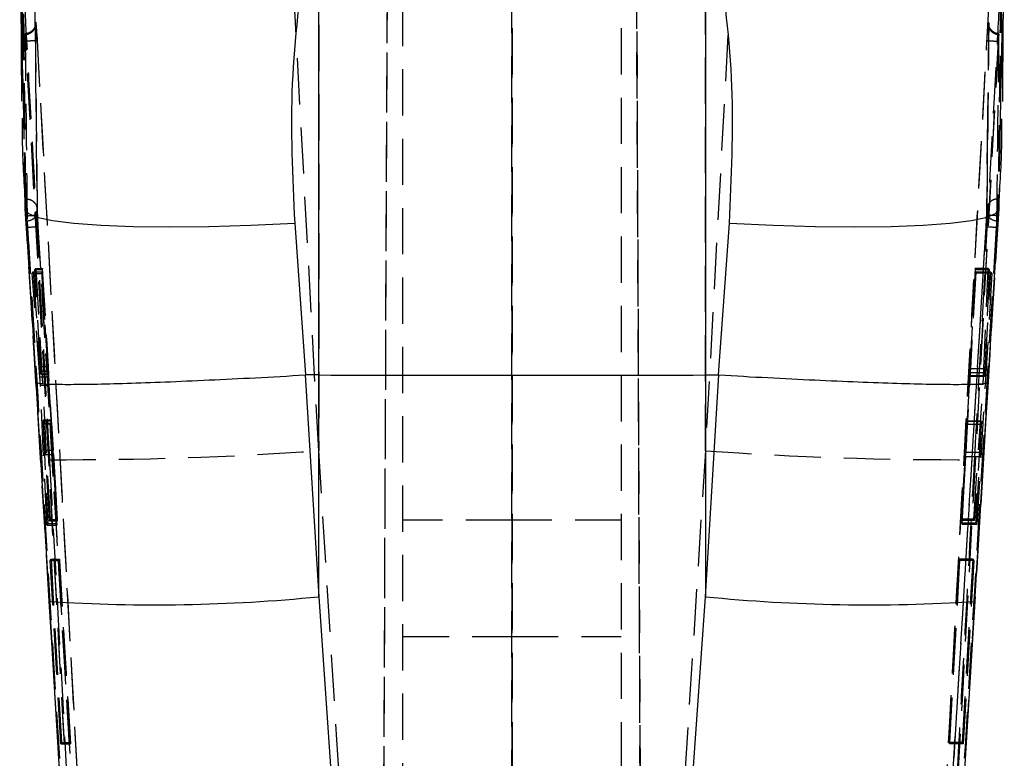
# Model space of a CAD drawing. Extents: x 35 to 384, y 14 to 286.
# Tile 17 of 20: x 211 to 238, y 223 to 243. Entities that reach past the tile are written whole.
import ezdxf

# ---------------------------------------------------------------- set-up
doc = ezdxf.new("R2010")
doc.units = 0
doc.linetypes.add('HIDDEN', pattern=[1.905, 1.27, -0.635])
doc.layers.get('0').update_dxf_attribs({"linetype": 'CONTINUOUS'})

msp = doc.modelspace()

# ---------------------------------------------------------------- linework, layer by layer
at = {"color": 7, "linetype": 'HIDDEN'}
for p, q in [((220.49766, 193.310242), (220.823628, 267.996057)), ((224.129026, 267.922468), (224.140416, 193.192291)), ((227.458716, 267.922468), (227.78439, 193.303212)), ((220.497666, 193.690638), (220.786838, 259.93105)), ((224.140416, 193.585392), (224.130383, 259.399808)), ((227.784384, 193.697668), (227.49756, 259.399808)), ((221.141025, 193.224314), (221.141025, 248.959489)), ((224.141025, 248.959489), (224.141025, 193.148557)), ((227.141025, 248.959489), (227.141025, 193.224314)), ((218.83324, 247.147217), (218.83324, 231.645524)), ((229.44881, 231.645524), (229.44881, 247.147217)), ((218.83324, 231.645524), (218.111828, 244.96214)), ((230.170222, 244.96214), (229.44881, 231.645524)), ((212.206971, 222.799718), (211.053424, 243.952594)), ((237.228626, 243.952594), (236.075079, 222.799718)), ((237.222151, 243.364863), (237.196097, 240.807451)), ((213.003194, 202.689249), (210.791137, 242.890842)), ((210.797378, 242.890842), (210.791137, 242.890842)), ((210.797529, 242.890395), (210.797378, 242.890842)), ((237.490913, 242.890842), (235.278856, 202.689249)), ((237.484672, 242.890842), (237.484521, 242.890395)), ((237.490913, 242.890842), (237.484672, 242.890842)), ((210.778304, 238.292165), (210.739575, 240.77396)), ((237.193259, 240.788042), (237.165003, 238.235272)), ((237.196097, 240.807451), (237.167919, 238.249778)), ((237.540412, 240.760751), (237.503747, 238.292165)), ((210.778304, 238.292165), (210.776358, 238.467596)), ((210.792865, 238.561227), (210.79285, 238.561227)), ((237.4892, 238.561227), (237.489185, 238.561227)), ((237.505692, 238.467596), (237.503747, 238.292165)), ((210.778304, 238.292165), (210.77726, 238.270215)), ((211.070708, 233.535811), (210.778304, 238.292165)), ((237.503747, 238.292165), (237.211342, 233.535811)), ((237.504797, 238.270297), (237.503747, 238.292165)), ((211.198193, 231.440715), (210.795038, 238.095059)), ((210.801312, 238.095059), (210.795038, 238.095059)), ((210.801312, 238.095059), (210.801404, 238.095894)), ((212.24448, 214.220806), (210.801312, 238.095059)), ((211.105204, 238.120108), (212.967099, 207.321703)), ((235.314951, 207.321703), (237.176846, 238.120108)), ((237.480738, 238.095059), (236.03757, 214.220806)), ((237.487012, 238.095059), (237.083857, 231.440715)), ((237.480646, 238.095894), (237.480738, 238.095059)), ((237.487012, 238.095059), (237.480738, 238.095059)), ((213.266309, 202.416073), (211.135225, 237.783625)), ((237.146826, 237.783625), (235.015742, 202.416073)), ((210.968374, 236.514806), (210.996959, 236.553721)), ((210.996959, 236.553721), (211.23364, 236.553721)), ((210.996959, 236.553721), (211.195404, 233.833633)), ((211.042958, 236.618153), (211.066558, 236.652113)), ((211.195417, 233.961261), (211.042958, 236.618153)), ((211.042958, 236.618153), (211.243535, 236.618153)), ((211.066558, 236.652113), (211.248751, 236.652113)), ((211.066558, 236.652113), (211.458611, 229.753509)), ((211.23364, 236.553721), (211.227665, 236.514806)), ((211.409186, 233.833633), (211.23364, 236.553721)), ((211.248751, 236.652113), (211.243535, 236.618153)), ((211.243535, 236.618153), (211.403682, 233.961261)), ((211.664572, 229.753509), (211.248751, 236.652113)), ((236.856488, 236.653625), (236.704946, 233.696892)), ((236.717007, 233.787544), (236.862092, 236.615247)), ((236.871373, 236.551709), (236.72495, 233.894847)), ((237.213734, 236.653625), (236.856488, 236.653625)), ((236.862092, 236.615247), (236.856488, 236.653625)), ((237.240804, 236.615247), (236.862092, 236.615247)), ((236.876264, 236.518211), (236.871373, 236.551709)), ((237.286917, 236.551709), (236.871373, 236.551709)), ((237.086536, 233.696892), (237.213734, 236.653625)), ((237.240804, 236.615247), (237.117752, 233.787544)), ((237.131585, 233.894847), (237.286917, 236.551709)), ((237.213734, 236.653625), (237.240804, 236.615247)), ((237.286917, 236.551709), (237.311893, 236.518211)), ((210.968374, 236.514806), (211.227665, 236.514806)), ((211.178926, 233.672238), (210.968374, 236.514806)), ((211.227665, 236.514806), (211.411298, 233.672238)), ((236.496081, 229.619674), (236.876264, 236.518211)), ((237.311893, 236.518211), (236.876264, 236.518211)), ((237.311893, 236.518211), (236.904806, 229.619674)), ((211.195404, 233.833633), (211.409186, 233.833633)), ((211.195417, 233.961261), (211.403682, 233.961261)), ((237.131585, 233.894847), (236.72495, 233.894847)), ((211.178926, 233.672238), (211.411298, 233.672238)), ((211.203148, 233.752235), (211.414943, 233.752235)), ((211.203928, 233.760021), (211.414904, 233.760021)), ((237.086536, 233.696892), (236.704946, 233.696892)), ((236.713482, 233.702033), (236.7131, 233.699582)), ((236.7131, 233.697019), (237.116027, 233.697019)), ((237.117178, 233.702033), (236.713482, 233.702033)), ((237.117752, 233.787544), (236.717007, 233.787544)), ((211.198193, 231.440715), (211.070708, 233.535811)), ((211.368562, 229.604937), (211.192353, 233.442656)), ((211.192353, 233.442656), (211.425162, 233.442656)), ((211.425162, 233.442656), (211.64174, 229.604937)), ((236.692304, 233.467079), (236.474674, 229.766346)), ((237.073359, 233.467079), (236.692304, 233.467079)), ((236.815343, 229.766346), (237.073359, 233.467079)), ((237.211342, 233.535811), (237.083857, 231.440715)), ((211.488485, 232.481062), (211.265947, 232.481062)), ((211.265124, 232.470706), (211.488683, 232.470706)), ((211.267938, 232.384942), (211.493201, 232.384942)), ((211.267938, 232.384942), (211.393749, 229.645252)), ((211.273396, 232.403174), (211.494091, 232.403174)), ((211.326672, 231.660261), (211.273396, 232.403174)), ((211.647937, 229.645252), (211.493201, 232.384942)), ((211.494091, 232.403174), (211.542146, 231.660261)), ((236.480484, 229.72653), (236.635794, 232.369579)), ((236.637626, 232.36934), (236.598047, 231.596007)), ((237.024123, 232.369579), (236.635794, 232.369579)), ((237.030706, 232.36934), (236.637626, 232.36934)), ((237.03091, 232.449293), (236.640792, 232.449293)), ((237.03227, 232.456371), (236.641366, 232.456371)), ((237.024123, 232.369579), (236.838896, 229.72653)), ((236.996467, 231.596007), (237.030706, 232.36934)), ((211.4364, 227.511569), (211.198193, 231.440715)), ((211.326672, 231.660261), (211.542146, 231.660261)), ((211.334183, 231.542065), (211.549501, 231.542065)), ((211.438689, 229.719564), (211.334183, 231.542065)), ((211.549501, 231.542065), (211.659354, 229.719564)), ((220.95195, 198.156546), (218.83324, 231.645524)), ((229.44881, 231.645524), (227.3301, 198.156546)), ((236.591628, 231.475673), (236.491189, 229.653187)), ((236.990194, 231.475673), (236.591628, 231.475673)), ((236.996467, 231.596007), (236.598047, 231.596007)), ((237.083857, 231.440715), (236.84565, 227.511569)), ((236.883704, 229.653187), (236.990194, 231.475673)), ((211.393749, 229.645252), (211.368562, 229.604937)), ((211.368562, 229.604937), (211.64174, 229.604937)), ((211.393749, 229.645252), (211.647937, 229.645252)), ((211.458611, 229.753509), (211.438689, 229.719564)), ((211.438689, 229.719564), (211.659354, 229.719564)), ((211.458611, 229.753509), (211.664572, 229.753509)), ((211.64174, 229.604937), (211.647937, 229.645252)), ((211.659354, 229.719564), (211.664572, 229.753509)), ((224.141025, 229.742102), (221.141025, 229.742102)), ((227.141025, 229.742102), (224.141025, 229.742102)), ((236.815343, 229.766346), (236.474674, 229.766346)), ((236.474674, 229.766346), (236.480484, 229.72653)), ((236.838896, 229.72653), (236.480484, 229.72653)), ((236.883704, 229.653187), (236.491189, 229.653187)), ((236.491189, 229.653187), (236.496081, 229.619674)), ((236.904806, 229.619674), (236.496081, 229.619674)), ((236.838896, 229.72653), (236.815343, 229.766346)), ((236.904806, 229.619674), (236.883704, 229.653187)), ((211.464723, 228.631563), (211.483884, 228.664107)), ((211.757785, 223.598241), (211.464723, 228.631563)), ((211.464723, 228.631563), (211.712832, 228.631563)), ((211.483884, 228.664107), (211.71783, 228.664107)), ((211.483884, 228.664107), (211.774265, 223.630778)), ((211.71783, 228.664107), (211.712832, 228.631563)), ((211.712832, 228.631563), (212.01622, 223.598241)), ((212.02122, 223.630778), (211.71783, 228.664107)), ((236.428186, 228.663861), (236.150798, 223.630592)), ((236.155486, 223.598472), (236.432874, 228.631757)), ((236.432874, 228.631757), (236.428186, 228.663861)), ((236.798169, 228.663861), (236.428186, 228.663861)), ((236.817356, 228.631757), (236.432874, 228.631757)), ((236.507761, 223.630592), (236.798169, 228.663861)), ((236.817356, 228.631757), (236.524264, 223.598472)), ((236.798169, 228.663861), (236.817356, 228.631757)), ((211.5139, 226.236067), (211.4364, 227.511569)), ((236.84565, 227.511569), (236.78292, 226.479828)), ((221.141025, 226.5421), (224.141025, 226.5421)), ((224.141025, 226.5421), (227.141025, 226.5421)), ((211.774265, 223.630778), (211.757785, 223.598241)), ((211.757785, 223.598241), (212.01622, 223.598241)), ((211.774265, 223.630778), (212.02122, 223.630778)), ((212.01622, 223.598241), (212.02122, 223.630778)), ((236.507761, 223.630592), (236.150798, 223.630592)), ((236.150798, 223.630592), (236.155486, 223.598472)), ((236.524264, 223.598472), (236.155486, 223.598472)), ((236.524264, 223.598472), (236.507761, 223.630592))]:
    msp.add_line(p, q, dxfattribs=at)
at = {"color": 7, "linetype": 'CONTINUOUS'}
for p, q in [((210.624341, 247.609354), (210.673685, 241.246521)), ((218.83324, 233.725458), (218.83324, 245.944514)), ((229.44881, 245.944514), (229.44881, 233.725458)), ((210.739575, 240.77396), (210.732188, 241.2474)), ((237.547416, 241.232365), (237.540412, 240.760751)), ((218.173584, 237.892359), (218.470851, 233.726613)), ((229.8112, 233.726613), (230.108467, 237.892359)), ((210.935253, 235.744342), (211.070091, 233.529776)), ((237.211938, 233.529806), (237.347826, 235.76074)), ((218.470851, 233.726613), (218.462335, 233.726374)), ((218.462335, 233.726374), (218.83324, 227.637067)), ((218.83324, 233.725458), (218.470851, 233.726613)), ((218.83324, 227.637067), (218.83324, 233.725458)), ((229.44881, 233.725458), (229.8112, 233.726613)), ((229.44881, 227.637067), (229.819716, 233.726374)), ((229.44881, 233.725458), (229.44881, 227.637067)), ((229.819716, 233.726374), (229.8112, 233.726613)), ((211.067593, 233.529999), (211.434554, 227.507196)), ((236.846222, 227.50727), (237.213944, 233.530029)), ((218.83324, 227.637067), (220.937213, 197.589397)), ((227.344837, 197.589397), (229.44881, 227.637067)), ((211.435774, 227.507315), (211.513261, 226.233996)), ((211.4364, 227.511569), (211.435946, 227.507315)), ((236.784387, 226.477719), (236.846899, 227.507412)), ((236.846103, 227.507278), (236.84565, 227.511569)), ((236.78292, 226.479828), (236.03757, 214.220806))]:
    msp.add_line(p, q, dxfattribs=at)
at = {"color": 8, "linetype": 'CONTINUOUS', "flags": 128}
for points in [[(210.77726, 238.270215), (210.847736, 238.169766), (211.09789, 238.061077), (211.523138, 237.968534), (212.113915, 237.894229), (212.856929, 237.839832), (213.735467, 237.806566), (214.729764, 237.795181), (215.817453, 237.805925), (216.974066, 237.838566), (218.173584, 237.892359)], [(230.108467, 237.892359), (231.307984, 237.838566), (232.464597, 237.805925), (233.552286, 237.795181), (234.546583, 237.806566), (235.425121, 237.839832), (236.168135, 237.894229), (236.758912, 237.968534), (237.18416, 238.061077), (237.434315, 238.169766), (237.504797, 238.270297)]]:
    msp.add_lwpolyline(points, dxfattribs=at)
at = {"color": 7, "linetype": 'CONTINUOUS', "flags": 128}
msp.add_lwpolyline([(212.24448, 214.220806), (212.022235, 217.869833), (211.5139, 226.236067)], dxfattribs=at)
at = {"color": 7, "linetype": 'HIDDEN'}
for centre, radius, start, end in [((210.82829, 238.245747), 0.285871, 270.399733, 0.8631822), ((237.453624, 238.245612), 0.285735, 179.1646348, 269.6276479), ((211.093138, 234.801299), 2.982623, 89.1915033, 94.8929583), ((237.190997, 234.859773), 2.924186, 85.0500236, 90.8655148), ((211.847074, 330.355111), 98.956501, 269.76445312, 274.04835574), ((236.434977, 330.355111), 98.956501, 265.95164426, 270.23554688)]:
    msp.add_arc(centre, radius, start, end, dxfattribs=at)
at = {"color": 8, "linetype": 'CONTINUOUS'}
for centre, radius, start, end in [((214.345335, 272.568629), 45.155139, 266.3058181, 275.7039631), ((233.937104, 272.577922), 45.164424, 264.2967173, 273.6929241)]:
    msp.add_arc(centre, radius, start, end, dxfattribs=at)
at = {"color": 7, "linetype": 'HIDDEN'}
for centre, major_axis, ratio, start_param, end_param in [((211.417691, 233.549504), (-0.012429, 0.206754), 0.005899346, 4.168955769, 5.347590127), ((236.697763, 233.583494), (0.011363, 0.206754), 0.00547604, 4.114591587, 5.293225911), ((211.50078, 232.276065), (-0.012373, 0.205824), 0.005899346, 0.330768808, 1.013032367), ((236.630217, 232.251261), (0.011312, 0.205824), 0.00547604, 0.276404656, 0.958662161), ((211.548635, 231.536545), (-0.01217, 0.202444), 0.005899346, 4.739311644, 5.36952428), ((236.590825, 231.481289), (0.011126, 0.202444), 0.00547604, 4.684947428, 5.315159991)]:
    msp.add_ellipse(centre, major_axis=major_axis, ratio=ratio, start_param=start_param, end_param=end_param, dxfattribs=at)
at = {"color": 8, "linetype": 'CONTINUOUS'}
for points, knots in [([(210.732188, 241.2474), (210.710095, 241.967182), (210.661391, 243.553896), (210.831554, 245.967933), (211.038908, 247.6459), (211.142584, 248.484879)], [0, 0, 0, 0, 0.2933527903, 0.6466782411, 1, 1, 1, 1]), ([(237.139466, 248.484879), (237.346441, 246.827935), (237.644429, 244.442374), (237.570114, 241.983404), (237.547416, 241.232365)], [0, 0, 0, 0, 0.69457184, 1, 1, 1, 1])]:
    msp.add_open_spline(points, degree=3, knots=knots, dxfattribs=at)
at = {"color": 7, "linetype": 'CONTINUOUS'}
for points, knots in [([(237.611104, 241.231448), (237.611439, 241.27041), (237.629614, 243.382882), (237.642928, 245.517427), (237.655997, 247.612602)], [0, 0, 0, 0, 0.0184435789, 1, 1, 1, 1]), ([(218.478371, 245.405502), (218.319172, 244.185836), (217.997451, 241.72105), (218.11447, 239.177346), (218.173584, 237.892359)], [0, 0, 0, 0, 0.49483644, 1, 1, 1, 1]), ([(230.108467, 237.892359), (230.167088, 239.151341), (230.285523, 241.694918), (229.965368, 244.160365), (229.803679, 245.405502)], [0, 0, 0, 0, 0.4949650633, 1, 1, 1, 1]), ([(210.689742, 240.774139), (210.690235, 240.503269), (210.691751, 239.670577), (210.750527, 238.834976), (210.790184, 238.271191)], [0, 0, 0, 0, 0.325294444, 1, 1, 1, 1]), ([(237.491513, 238.271087), (237.531989, 238.837785), (237.591368, 239.669135), (237.591521, 240.497424), (237.591569, 240.761101)], [0, 0, 0, 0, 0.681660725, 1, 1, 1, 1]), ([(210.778386, 238.27026), (210.827518, 237.487967), (210.880305, 236.647491), (210.931695, 235.802816), (210.935253, 235.744342)], [0, 0, 0, 0, 0.930773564, 1, 1, 1, 1]), ([(237.347826, 235.76074), (237.352207, 235.832718), (237.403275, 236.671878), (237.455727, 237.506806), (237.50368, 238.270118)], [0, 0, 0, 0, 0.085773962, 1, 1, 1, 1]), ([(211.072145, 233.52991), (211.08552, 233.519616), (211.115988, 233.496168), (211.400147, 233.474421), (211.909886, 233.465623), (212.63582, 233.472971), (213.53881, 233.495799), (214.61092, 233.533861), (215.8026, 233.585535), (217.099857, 233.649523), (218.003869, 233.700514), (218.462335, 233.726374)], [0, 0, 0, 0, 0.087943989, 0.200325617, 0.315966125, 0.428344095, 0.543980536, 0.656355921, 0.771990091, 0.884365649, 1, 1, 1, 1]), ([(218.83324, 233.725458), (220.595737, 233.721266), (224.134221, 233.712851), (227.672783, 233.721245), (229.44881, 233.725458)], [0, 0, 0, 0, 0.4980935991, 1, 1, 1, 1]), ([(229.819716, 233.726374), (230.27159, 233.70089), (231.175338, 233.649921), (232.467952, 233.586045), (233.664679, 233.534179), (234.734409, 233.496038), (235.640944, 233.473149), (236.366973, 233.465565), (236.878503, 233.474444), (237.166104, 233.49597), (237.196658, 233.519625), (237.209971, 233.529932)], [0, 0, 0, 0, 0.113994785, 0.227989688, 0.341984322, 0.455979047, 0.569976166, 0.683973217, 0.797974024, 0.911975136, 1, 1, 1, 1])]:
    msp.add_open_spline(points, degree=3, knots=knots, dxfattribs=at)
at = {"color": 7, "linetype": 'HIDDEN'}
for points, knots in [([(210.773909, 238.561227), (210.763504, 239.533114), (210.742694, 241.476886), (210.724494, 243.420747), (210.715394, 244.392678)], [0, 0, 0, 0, 0.4999998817, 1, 1, 1, 1]), ([(210.792865, 238.561227), (210.782294, 239.52347), (210.760941, 241.467242), (210.742262, 243.411103), (210.73283, 244.392678)], [0, 0, 0, 0, 0.495038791, 1, 1, 1, 1]), ([(237.54922, 244.392678), (237.539788, 243.411103), (237.52111, 241.467242), (237.499756, 239.52347), (237.489185, 238.561227)], [0, 0, 0, 0, 0.504961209, 1, 1, 1, 1]), ([(237.566657, 244.392678), (237.557556, 243.420747), (237.539356, 241.476885), (237.518546, 239.533113), (237.508142, 238.561227)], [0, 0, 0, 0, 0.499999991, 1, 1, 1, 1]), ([(211.036804, 244.136065), (211.046219, 243.15491), (211.064863, 241.211974), (211.086175, 239.269184), (211.096725, 238.307476)], [0, 0, 0, 0, 0.504985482, 1, 1, 1, 1]), ([(237.185326, 238.307476), (237.195875, 239.269184), (237.217187, 241.211974), (237.235831, 243.15491), (237.245246, 244.136065)], [0, 0, 0, 0, 0.495014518, 1, 1, 1, 1]), ([(210.756983, 243.933267), (210.767316, 243.74291), (210.821661, 242.74179), (211.048678, 238.563808), (211.266624, 234.576254), (211.440258, 231.399446)], [0, 0, 0, 0, 0.045561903, 0.239617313, 1, 1, 1, 1]), ([(236.841792, 231.399446), (236.850393, 231.556537), (236.903379, 232.524369), (237.099713, 236.114503), (237.318855, 240.135458), (237.493163, 243.345697), (237.525084, 243.93358)], [0, 0, 0, 0, 0.037599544, 0.231650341, 0.859293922, 1, 1, 1, 1]), ([(210.774478, 243.075281), (210.802338, 243.078908), (210.864142, 243.086956), (210.949776, 243.131253), (211.019142, 243.200789), (211.051808, 243.272933), (211.0609, 243.328786), (211.060191, 243.354351), (211.059899, 243.364863)], [0, 0, 0, 0, 0.176292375, 0.391084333, 0.605881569, 0.820682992, 0.926272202, 1, 1, 1, 1]), ([(211.060532, 243.346355), (211.060457, 243.353483), (211.060273, 243.370933), (211.060585, 243.376115), (211.060385, 243.370503), (211.058983, 243.356014), (211.054191, 243.326722), (211.038912, 243.276467), (211.00029, 243.208022), (210.930417, 243.14244), (210.847819, 243.101008), (210.793441, 243.100791), (210.774966, 243.100717)], [0, 0, 0, 0, 0.076301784, 0.18681945, 0.246539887, 0.286459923, 0.332645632, 0.429495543, 0.552528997, 0.727684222, 0.907481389, 1, 1, 1, 1]), ([(211.059899, 243.364863), (211.059868, 243.369714), (211.059686, 243.398442), (211.061027, 243.425395), (211.065869, 243.405428), (211.071688, 243.348399), (211.078408, 243.267933), (211.086288, 243.159271), (211.09497, 243.020985), (211.099808, 242.934235), (211.101465, 242.904514)], [0, 0, 0, 0, 0.033714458, 0.199621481, 0.365595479, 0.515629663, 0.581401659, 0.747441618, 0.913473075, 1, 1, 1, 1]), ([(211.114128, 238.250054), (211.10456, 239.10251), (211.085423, 240.807386), (211.068407, 242.512382), (211.059899, 243.364863)], [0, 0, 0, 0, 0.500010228, 1, 1, 1, 1]), ([(211.11492, 238.235466), (211.109745, 238.683079), (211.090034, 240.388226), (211.07381, 242.093502), (211.061845, 243.351131)], [0, 0, 0, 0, 0.2625070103, 1, 1, 1, 1]), ([(237.180585, 242.904514), (237.180631, 242.90536), (237.183788, 242.963177), (237.190555, 243.078897), (237.200433, 243.226274), (237.207968, 243.321681), (237.214373, 243.388868), (237.2195, 243.424238), (237.222211, 243.4123), (237.222167, 243.377564), (237.222151, 243.364863)], [0, 0, 0, 0, 0.00246828, 0.168517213, 0.334546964, 0.484596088, 0.572484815, 0.738424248, 0.904351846, 1, 1, 1, 1]), ([(237.506793, 243.100635), (237.490755, 243.10038), (237.440401, 243.09958), (237.367338, 243.134153), (237.301081, 243.187421), (237.259564, 243.244578), (237.23636, 243.296202), (237.226086, 243.336091), (237.222761, 243.358826), (237.221773, 243.369594), (237.221503, 243.374912), (237.221629, 243.372415), (237.221819, 243.358826), (237.221648, 243.340808), (237.221558, 243.33129)], [0, 0, 0, 0, 0.074552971, 0.234079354, 0.362759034, 0.471298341, 0.561460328, 0.629521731, 0.671354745, 0.704242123, 0.743642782, 0.803340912, 0.896115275, 1, 1, 1, 1]), ([(237.222151, 243.364863), (237.221859, 243.354351), (237.22115, 243.328786), (237.230242, 243.272933), (237.262908, 243.200789), (237.332275, 243.131253), (237.417908, 243.086956), (237.479712, 243.078908), (237.507572, 243.075281)], [0, 0, 0, 0, 0.073727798, 0.179317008, 0.394118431, 0.608915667, 0.823707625, 1, 1, 1, 1]), ([(210.786949, 242.962069), (210.785583, 242.982882), (210.782851, 243.024504), (210.779153, 243.069811), (210.776321, 243.095134), (210.774584, 243.098603), (210.774512, 243.082889), (210.774478, 243.075281)], [0, 0, 0, 0, 0.202579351, 0.405134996, 0.607687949, 0.810073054, 1, 1, 1, 1]), ([(210.774478, 243.075281), (210.775285, 242.995438), (210.779744, 242.554381), (210.79729, 240.849198), (210.815849, 239.22394), (210.830284, 237.959884)], [0, 0, 0, 0, 0.046824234, 0.258660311, 1, 1, 1, 1]), ([(237.451767, 237.959884), (237.452708, 238.039858), (237.4579, 238.481031), (237.477561, 240.18613), (237.494443, 241.811313), (237.507572, 243.075281)], [0, 0, 0, 0, 0.046903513, 0.258739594, 1, 1, 1, 1]), ([(237.507572, 243.075281), (237.507538, 243.08287), (237.507464, 243.098995), (237.50566, 243.094835), (237.50273, 243.067968), (237.499063, 243.022546), (237.4964, 242.981899), (237.495101, 242.962069)], [0, 0, 0, 0, 0.1894781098, 0.4026066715, 0.604830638, 0.8072124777, 1, 1, 1, 1]), ([(210.797378, 242.890842), (210.795759, 242.902507), (210.792385, 242.926826), (210.788809, 242.950008), (210.786949, 242.962069)], [0, 0, 0, 0, 0.479685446, 1, 1, 1, 1]), ([(210.791137, 242.890842), (210.789835, 242.913842), (210.788458, 242.938163), (210.787027, 242.960839), (210.786949, 242.962069)], [0, 0, 0, 0, 0.945749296, 1, 1, 1, 1]), ([(211.101465, 242.904514), (211.096145, 242.904579), (211.085507, 242.904711), (211.01489, 242.901711), (210.915326, 242.896842), (210.836795, 242.892544), (210.797529, 242.890395)], [0, 0, 0, 0, 0.250002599, 0.500000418, 0.750000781, 1, 1, 1, 1]), ([(213.004566, 202.689249), (212.635062, 209.383903), (211.895456, 222.784052), (211.163702, 236.184667), (210.797529, 242.890395)], [0, 0, 0, 0, 0.49959551, 1, 1, 1, 1]), ([(211.101465, 242.904514), (211.467664, 236.198587), (212.199469, 222.797626), (212.939105, 209.397128), (213.308623, 202.702324)], [0, 0, 0, 0, 0.500406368, 1, 1, 1, 1]), ([(234.973427, 202.702324), (235.342945, 209.397128), (236.082582, 222.797626), (236.814386, 236.198587), (237.180585, 242.904514)], [0, 0, 0, 0, 0.499593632, 1, 1, 1, 1]), ([(237.484521, 242.890395), (237.118348, 236.184667), (236.386594, 222.784052), (235.646988, 209.383903), (235.277484, 202.689249)], [0, 0, 0, 0, 0.50040449, 1, 1, 1, 1]), ([(237.180585, 242.904514), (237.185905, 242.904579), (237.196544, 242.904711), (237.26716, 242.901711), (237.366724, 242.896842), (237.445256, 242.892544), (237.484521, 242.890395)], [0, 0, 0, 0, 0.250002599, 0.500000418, 0.750000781, 1, 1, 1, 1]), ([(237.495101, 242.962069), (237.494917, 242.960894), (237.491359, 242.938224), (237.487926, 242.913902), (237.484671, 242.890842)], [0, 0, 0, 0, 0.051863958, 1, 1, 1, 1]), ([(237.495101, 242.962069), (237.495014, 242.960688), (237.493585, 242.938), (237.492207, 242.913681), (237.490913, 242.890842)], [0, 0, 0, 0, 0.06088358, 1, 1, 1, 1]), ([(210.776358, 238.467596), (210.776321, 238.468629), (210.774995, 238.50615), (210.774444, 238.534073), (210.773909, 238.561227)], [0, 0, 0, 0, 0.027533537, 1, 1, 1, 1]), ([(210.795038, 238.095059), (210.79201, 238.147031), (210.785951, 238.251001), (210.779762, 238.378656), (210.777318, 238.44251), (210.776358, 238.467596)], [0, 0, 0, 0, 0.377648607, 0.755497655, 1, 1, 1, 1]), ([(210.801359, 238.096632), (210.801359, 238.096651), (210.800531, 238.149655), (210.798182, 238.228467), (210.795752, 238.354094), (210.793624, 238.471334), (210.793104, 238.531648), (210.79285, 238.561227)], [0, 0, 0, 0, 0.000104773, 0.279509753, 0.408915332, 0.710121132, 1, 1, 1, 1]), ([(210.792865, 238.561227), (210.827105, 238.558301), (210.895586, 238.552447), (210.986714, 238.505733), (211.056027, 238.436904), (211.084134, 238.375364), (211.094139, 238.33159), (211.095651, 238.3174), (211.096726, 238.307312)], [0, 0, 0, 0, 0.2238264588, 0.4476531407, 0.6714805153, 0.895303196, 0.9255625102, 1, 1, 1, 1]), ([(237.489185, 238.561227), (237.454945, 238.558301), (237.386465, 238.552447), (237.295336, 238.505733), (237.226023, 238.436904), (237.197916, 238.375364), (237.187911, 238.33159), (237.186399, 238.3174), (237.185324, 238.307312)], [0, 0, 0, 0, 0.2238264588, 0.4476531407, 0.6714805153, 0.895303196, 0.9255625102, 1, 1, 1, 1]), ([(237.4892, 238.561227), (237.489068, 238.543542), (237.48872, 238.496906), (237.486825, 238.381402), (237.484198, 238.235927), (237.481326, 238.137284), (237.480691, 238.096651), (237.480691, 238.096632)], [0, 0, 0, 0, 0.183772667, 0.484591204, 0.785785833, 0.999895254, 1, 1, 1, 1]), ([(237.505692, 238.467596), (237.504163, 238.428837), (237.5009, 238.34611), (237.493893, 238.21137), (237.488762, 238.124651), (237.487012, 238.095059)], [0, 0, 0, 0, 0.367379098, 0.784127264, 1, 1, 1, 1]), ([(237.508142, 238.561227), (237.507606, 238.534073), (237.507055, 238.50615), (237.505729, 238.468629), (237.505692, 238.467596)], [0, 0, 0, 0, 0.972466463, 1, 1, 1, 1]), ([(211.096725, 238.307476), (211.096982, 238.295529), (211.097507, 238.271111), (211.09958, 238.223777), (211.102128, 238.173036), (211.103957, 238.14157), (211.105204, 238.120108)], [0, 0, 0, 0, 0.289558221, 0.591842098, 0.72161575, 1, 1, 1, 1]), ([(211.135225, 237.783625), (211.133701, 237.809389), (211.128813, 237.89201), (211.121778, 238.027348), (211.115874, 238.165598), (211.114691, 238.222818), (211.114128, 238.250054)], [0, 0, 0, 0, 0.134823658, 0.432362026, 0.729808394, 1, 1, 1, 1]), ([(237.167919, 238.249778), (237.167709, 238.237239), (237.167034, 238.196954), (237.16334, 238.095118), (237.156151, 237.944068), (237.149828, 237.835277), (237.146826, 237.783625)], [0, 0, 0, 0, 0.134634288, 0.432557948, 0.730589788, 1, 1, 1, 1]), ([(237.176846, 238.120108), (237.177804, 238.136469), (237.18012, 238.176036), (237.183025, 238.234834), (237.184841, 238.281487), (237.185193, 238.300357), (237.185326, 238.307476)], [0, 0, 0, 0, 0.212932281, 0.514981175, 0.81702981, 1, 1, 1, 1]), ([(210.801404, 238.095894), (210.801391, 238.09612), (210.801376, 238.096366), (210.801361, 238.096612), (210.801359, 238.096632)], [0, 0, 0, 0, 0.9191926, 1, 1, 1, 1]), ([(210.801404, 238.095894), (210.835582, 238.098021), (210.90394, 238.102274), (210.994886, 238.108818), (211.064082, 238.114529), (211.093424, 238.117751), (211.103397, 238.119384), (211.10453, 238.119838), (211.105204, 238.120108)], [0, 0, 0, 0, 0.21785163, 0.435707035, 0.653563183, 0.87141904, 0.923468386, 1, 1, 1, 1]), ([(210.830284, 237.959884), (210.830538, 237.948119), (210.831059, 237.923885), (210.833596, 237.865747), (210.836404, 237.812459), (210.838245, 237.781371), (210.838737, 237.773053)], [0, 0, 0, 0, 0.28802376, 0.593256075, 0.891173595, 1, 1, 1, 1]), ([(237.480646, 238.095894), (237.446468, 238.098021), (237.378111, 238.102274), (237.287164, 238.108818), (237.217968, 238.114529), (237.188627, 238.117751), (237.178653, 238.119384), (237.17752, 238.119838), (237.176846, 238.120108)], [0, 0, 0, 0, 0.21785163, 0.435707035, 0.653563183, 0.87141904, 0.923468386, 1, 1, 1, 1]), ([(237.443313, 237.773053), (237.4446, 237.795303), (237.447244, 237.841023), (237.450127, 237.902707), (237.451463, 237.941088), (237.451703, 237.955952), (237.451766, 237.959884)], [0, 0, 0, 0, 0.289458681, 0.5947872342, 0.8928210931, 1, 1, 1, 1]), ([(237.480691, 238.096632), (237.48069, 238.096612), (237.480674, 238.096366), (237.48066, 238.09612), (237.480646, 238.095894)], [0, 0, 0, 0, 0.0808074, 1, 1, 1, 1]), ([(210.838737, 237.773053), (210.846658, 237.641257), (210.903278, 236.699151), (211.154689, 232.51581), (211.819563, 221.452805), (212.435784, 211.200063), (212.857195, 204.188574)], [0, 0, 0, 0, 0.011772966, 0.08415577, 0.373686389, 1, 1, 1, 1]), ([(235.424662, 204.185266), (235.445624, 204.534025), (235.661403, 208.12404), (236.33431, 219.319996), (236.986208, 230.167143), (237.443313, 237.773053)], [0, 0, 0, 0, 0.031150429, 0.320652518, 1, 1, 1, 1]), ([(211.195404, 233.833633), (211.196681, 233.816651), (211.199234, 233.782684), (211.20208, 233.755225), (211.203594, 233.749322), (211.203839, 233.757175), (211.203928, 233.760021)], [0, 0, 0, 0, 0.28053277, 0.561106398, 0.840962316, 1, 1, 1, 1]), ([(211.203928, 233.760021), (211.203874, 233.768411), (211.203766, 233.78519), (211.201872, 233.83541), (211.19904, 233.896051), (211.196593, 233.940093), (211.195417, 233.961261)], [0, 0, 0, 0, 0.25457207, 0.509141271, 0.764075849, 1, 1, 1, 1]), ([(211.403682, 233.961261), (211.405057, 233.938218), (211.407808, 233.892128), (211.411316, 233.830444), (211.413874, 233.783116), (211.414572, 233.76745), (211.414904, 233.760021)], [0, 0, 0, 0, 0.256543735, 0.51311102, 0.769109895, 1, 1, 1, 1]), ([(211.414943, 233.753882), (211.41495, 233.753361), (211.415003, 233.749848), (211.413757, 233.765779), (211.411652, 233.795749), (211.409852, 233.823411), (211.409186, 233.833633)], [0, 0, 0, 0, 0.063038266, 0.425054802, 0.787534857, 1, 1, 1, 1]), ([(236.72495, 233.894847), (236.723675, 233.871926), (236.721123, 233.826084), (236.717636, 233.766352), (236.714906, 233.721775), (236.71394, 233.708384), (236.713482, 233.702033)], [0, 0, 0, 0, 0.256512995, 0.513027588, 0.769078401, 1, 1, 1, 1]), ([(237.117178, 233.702033), (237.118042, 233.709257), (237.11977, 233.723705), (237.123575, 233.771298), (237.127681, 233.83015), (237.130322, 233.87391), (237.131585, 233.894847)], [0, 0, 0, 0, 0.255034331, 0.510049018, 0.765584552, 1, 1, 1, 1]), ([(211.192353, 233.442656), (211.191341, 233.463772), (211.189316, 233.506003), (211.18524, 233.577277), (211.181653, 233.633813), (211.179603, 233.662701), (211.178926, 233.672238)], [0, 0, 0, 0, 0.286159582, 0.572317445, 0.858807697, 1, 1, 1, 1]), ([(236.712906, 233.698338), (236.713049, 233.703176), (236.713336, 233.712858), (236.715013, 233.748307), (236.71647, 233.776965), (236.717007, 233.787544)], [0, 0, 0, 0, 0.386616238, 0.773585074, 1, 1, 1, 1]), ([(237.073359, 233.467079), (237.074757, 233.487626), (237.077554, 233.528722), (237.081726, 233.599912), (237.084736, 233.657252), (237.086091, 233.687098), (237.086536, 233.696892)], [0, 0, 0, 0, 0.286671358, 0.5733604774, 0.8599942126, 1, 1, 1, 1]), ([(237.117752, 233.787544), (237.117022, 233.769764), (237.115563, 233.734202), (237.115055, 233.703242), (237.115724, 233.693965), (237.116789, 233.699873), (237.117178, 233.702033)], [0, 0, 0, 0, 0.2798427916, 0.5597108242, 0.8390094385, 1, 1, 1, 1]), ([(211.070708, 233.535811), (211.068791, 233.53418), (211.066253, 233.532021), (211.070986, 233.530325), (211.072145, 233.52991)], [0, 0, 0, 0, 0.755058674, 1, 1, 1, 1]), ([(237.209971, 233.529932), (237.211103, 233.530341), (237.215801, 233.532037), (237.213266, 233.534182), (237.211342, 233.535811)], [0, 0, 0, 0, 0.2408991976, 1, 1, 1, 1]), ([(211.265947, 232.478328), (211.265737, 232.479153), (211.265187, 232.481309), (211.265148, 232.474753), (211.265124, 232.470706)], [0, 0, 0, 0, 0.3827016, 1, 1, 1, 1]), ([(211.273396, 232.403174), (211.272095, 232.420358), (211.269493, 232.454729), (211.267793, 232.469031), (211.266943, 232.476182)], [0, 0, 0, 0, 0.499958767, 1, 1, 1, 1]), ([(211.488683, 232.470706), (211.488512, 232.475818), (211.48817, 232.486043), (211.489476, 232.471221), (211.491607, 232.441092), (211.493416, 232.413477), (211.494091, 232.403174)], [0, 0, 0, 0, 0.278022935, 0.55603631, 0.834348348, 1, 1, 1, 1]), ([(211.265124, 232.470706), (211.265253, 232.461196), (211.265513, 232.441936), (211.267123, 232.404098), (211.267938, 232.384942)], [0, 0, 0, 0, 0.493748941, 1, 1, 1, 1]), ([(236.641366, 232.454329), (236.641429, 232.454954), (236.641773, 232.458377), (236.641108, 232.441156), (236.63964, 232.4092), (236.638173, 232.380161), (236.637626, 232.36934)], [0, 0, 0, 0, 0.07929839, 0.434081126, 0.789115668, 1, 1, 1, 1]), ([(237.03091, 232.449293), (237.03, 232.440951), (237.028159, 232.424085), (237.025478, 232.387878), (237.024123, 232.369579)], [0, 0, 0, 0, 0.494616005, 1, 1, 1, 1]), ([(237.030706, 232.36934), (237.031421, 232.387083), (237.032852, 232.422572), (237.03326, 232.452123), (237.03248, 232.45953), (237.031334, 232.452055), (237.03091, 232.449293)], [0, 0, 0, 0, 0.279074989, 0.558198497, 0.83677112, 1, 1, 1, 1]), ([(211.334183, 231.542065), (211.332831, 231.564989), (211.330307, 231.607758), (211.327824, 231.643621), (211.326672, 231.660261)], [0, 0, 0, 0, 0.535987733, 1, 1, 1, 1]), ([(211.440258, 231.399446), (211.450405, 231.214153), (211.50495, 230.218119), (211.662442, 227.345092), (211.810384, 224.657393), (211.9137, 222.780421)], [0, 0, 0, 0, 0.064493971, 0.346683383, 1, 1, 1, 1]), ([(236.36835, 222.780421), (236.379391, 222.980802), (236.435104, 223.991907), (236.57728, 226.575488), (236.723974, 229.24812), (236.825942, 231.110031), (236.841792, 231.399446)], [0, 0, 0, 0, 0.069746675, 0.351935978, 0.899264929, 1, 1, 1, 1]), ([(236.990194, 231.475673), (236.991499, 231.498679), (236.993936, 231.541638), (236.995665, 231.578764), (236.996467, 231.596007)], [0, 0, 0, 0, 0.535542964, 1, 1, 1, 1])]:
    msp.add_open_spline(points, degree=3, knots=knots, dxfattribs=at)

doc.saveas('drawing.dxf')
